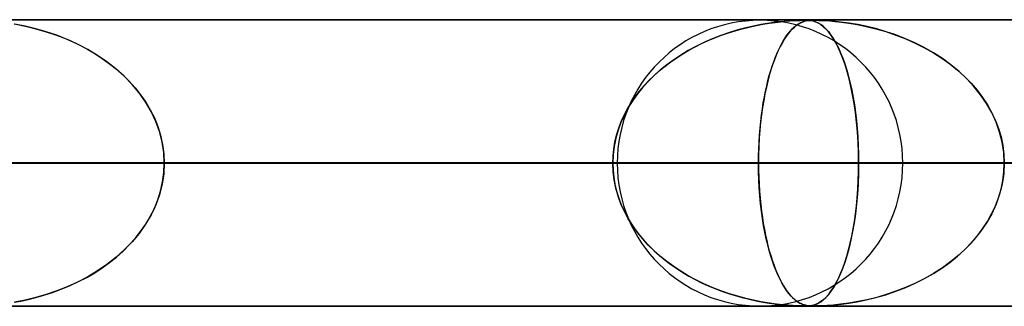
# Model space of a CAD drawing. Header units: millimetres. Extents: x -790 to 790, y -924 to 924.
# Tile 31 of 36: x 383 to 418, y 914 to 924. Entities that reach past the tile are written whole.
import ezdxf

# ---------------------------------------------------------------- set-up
doc = ezdxf.new("R2010")
doc.units = ezdxf.units.MM
doc.layers.add('HIDDEN', color=7, linetype='Continuous')
doc.layers.add('THICK', color=7, linetype='Continuous')

msp = doc.modelspace()

# ---------------------------------------------------------------- linework, layer by layer
at = {"layer": 'HIDDEN'}
for p, q in [((582.722, 923.99), (0, 923.99)), ((0, 923.99), (582.722, 923.99)), ((557.514, 923.98), (0.316, 923.98)), ((383.131, 923.851), (383.366, 923.807)), ((383.525, 923.774), (383.163, 923.845)), ((409.23, 923.83), (408.977, 923.779)), ((409.064, 923.797), (409.299, 923.842)), ((409.466, 923.87), (409.23, 923.83)), ((409.299, 923.842), (409.52, 923.878)), ((409.682, 923.902), (409.466, 923.87)), ((409.52, 923.878), (409.725, 923.907)), ((409.876, 923.925), (409.682, 923.902)), ((409.725, 923.907), (409.914, 923.93)), ((410.046, 923.943), (409.876, 923.925)), ((409.914, 923.93), (410.084, 923.946)), ((410.197, 923.956), (410.046, 923.943)), ((410.084, 923.946), (410.233, 923.958)), ((410.342, 923.966), (410.197, 923.956)), ((410.233, 923.958), (410.364, 923.967)), ((410.475, 923.973), (410.342, 923.966)), ((410.364, 923.967), (410.485, 923.973)), ((410.509, 923.83), (410.44, 923.779)), ((410.465, 923.797), (410.528, 923.842)), ((410.589, 923.977), (410.475, 923.973)), ((410.485, 923.973), (410.594, 923.977)), ((410.574, 923.87), (410.509, 923.83)), ((410.528, 923.842), (410.589, 923.878)), ((410.635, 923.902), (410.574, 923.87)), ((410.68, 923.979), (410.589, 923.977)), ((410.589, 923.878), (410.648, 923.907)), ((410.594, 923.977), (410.683, 923.979)), ((410.692, 923.925), (410.635, 923.902)), ((410.648, 923.907), (410.703, 923.93)), ((410.757, 923.98), (410.68, 923.979)), ((410.683, 923.979), (410.758, 923.98)), ((410.744, 923.943), (410.692, 923.925)), ((410.703, 923.93), (410.755, 923.946)), ((410.792, 923.956), (410.744, 923.943)), ((410.755, 923.946), (410.804, 923.958)), ((410.826, 923.979), (410.757, 923.98)), ((410.758, 923.98), (410.821, 923.979)), ((410.844, 923.966), (410.792, 923.956)), ((410.804, 923.958), (410.852, 923.967)), ((410.821, 923.979), (410.877, 923.977)), ((410.889, 923.977), (410.826, 923.979)), ((410.898, 923.973), (410.844, 923.966)), ((410.852, 923.967), (410.902, 923.973)), ((410.877, 923.977), (410.932, 923.973)), ((410.95, 923.972), (410.889, 923.977)), ((410.954, 923.977), (410.898, 923.973)), ((410.902, 923.973), (410.957, 923.977)), ((410.932, 923.973), (410.986, 923.967)), ((411.013, 923.962), (410.95, 923.972)), ((411.013, 923.979), (410.954, 923.977)), ((410.957, 923.977), (411.015, 923.979)), ((410.986, 923.967), (411.042, 923.956)), ((411.079, 923.98), (411.013, 923.979)), ((411.083, 923.945), (411.013, 923.962)), ((411.015, 923.979), (411.079, 923.98)), ((411.042, 923.956), (411.102, 923.94)), ((411.079, 923.98), (411.153, 923.979)), ((411.16, 923.979), (411.079, 923.98)), ((411.159, 923.919), (411.083, 923.945)), ((411.102, 923.94), (411.169, 923.915)), ((411.153, 923.979), (411.239, 923.977)), ((411.24, 923.881), (411.159, 923.919)), ((411.26, 923.977), (411.16, 923.979)), ((411.169, 923.915), (411.242, 923.88)), ((411.239, 923.977), (411.347, 923.973)), ((411.327, 923.827), (411.24, 923.881)), ((411.242, 923.88), (411.321, 923.832)), ((411.387, 923.972), (411.26, 923.977)), ((411.321, 923.832), (411.405, 923.768)), ((411.416, 923.759), (411.327, 923.827)), ((411.347, 923.973), (411.477, 923.967)), ((411.551, 923.962), (411.387, 923.972)), ((411.477, 923.967), (411.634, 923.956)), ((411.761, 923.945), (411.551, 923.962)), ((411.634, 923.956), (411.822, 923.94)), ((412.012, 923.919), (411.761, 923.945)), ((411.822, 923.94), (412.046, 923.915)), ((412.298, 923.881), (412.012, 923.919)), ((412.046, 923.915), (412.304, 923.88)), ((412.615, 923.827), (412.298, 923.881)), ((412.304, 923.88), (412.591, 923.832)), ((412.591, 923.832), (412.905, 923.768)), ((412.944, 923.759), (412.615, 923.827)), ((383.366, 923.807), (383.62, 923.753)), ((383.89, 923.686), (383.525, 923.774)), ((383.62, 923.753), (383.891, 923.686)), ((384.258, 923.58), (383.89, 923.686)), ((383.891, 923.686), (384.176, 923.605)), ((384.176, 923.605), (384.474, 923.509)), ((384.626, 923.455), (384.258, 923.58)), ((384.474, 923.509), (384.782, 923.396)), ((408.129, 923.551), (407.826, 923.446)), ((407.856, 923.457), (408.094, 923.539)), ((408.094, 923.539), (408.334, 923.615)), ((408.424, 923.641), (408.129, 923.551)), ((408.334, 923.615), (408.577, 923.683)), ((408.707, 923.716), (408.424, 923.641)), ((408.577, 923.683), (408.82, 923.744)), ((408.977, 923.779), (408.707, 923.716)), ((408.82, 923.744), (409.064, 923.797)), ((410.215, 923.551), (410.135, 923.446)), ((410.142, 923.457), (410.205, 923.539)), ((410.205, 923.539), (410.269, 923.615)), ((410.293, 923.641), (410.215, 923.551)), ((410.269, 923.615), (410.333, 923.683)), ((410.368, 923.716), (410.293, 923.641)), ((410.333, 923.683), (410.399, 923.744)), ((410.44, 923.779), (410.368, 923.716)), ((410.399, 923.744), (410.465, 923.797)), ((411.405, 923.768), (411.494, 923.686)), ((411.504, 923.677), (411.416, 923.759)), ((411.494, 923.686), (411.587, 923.584)), ((411.591, 923.579), (411.504, 923.677)), ((411.587, 923.584), (411.679, 923.465)), ((411.678, 923.466), (411.591, 923.579)), ((412.905, 923.768), (413.241, 923.686)), ((413.276, 923.677), (412.944, 923.759)), ((413.241, 923.686), (413.595, 923.584)), ((413.61, 923.579), (413.276, 923.677)), ((413.595, 923.584), (413.95, 923.465)), ((413.946, 923.466), (413.61, 923.579)), ((384.991, 923.31), (384.626, 923.455)), ((384.782, 923.396), (385.088, 923.268)), ((385.353, 923.145), (384.991, 923.31)), ((385.088, 923.268), (385.386, 923.129)), ((385.707, 922.96), (385.353, 923.145)), ((385.386, 923.129), (385.673, 922.979)), ((406.935, 923.054), (407.16, 923.166)), ((407.241, 923.204), (406.962, 923.068)), ((407.16, 923.166), (407.389, 923.27)), ((407.53, 923.33), (407.241, 923.204)), ((407.389, 923.27), (407.621, 923.367)), ((407.826, 923.446), (407.53, 923.33)), ((407.621, 923.367), (407.856, 923.457)), ((409.901, 923.054), (409.96, 923.166)), ((409.981, 923.204), (409.908, 923.068)), ((409.96, 923.166), (410.019, 923.27)), ((410.057, 923.33), (409.981, 923.204)), ((410.019, 923.27), (410.08, 923.367)), ((410.135, 923.446), (410.057, 923.33)), ((410.08, 923.367), (410.142, 923.457)), ((411.765, 923.337), (411.678, 923.466)), ((411.679, 923.465), (411.768, 923.331)), ((411.85, 923.19), (411.765, 923.337)), ((411.768, 923.331), (411.854, 923.183)), ((411.934, 923.026), (411.85, 923.19)), ((411.854, 923.183), (411.937, 923.021)), ((414.28, 923.337), (413.946, 923.466)), ((413.95, 923.465), (414.294, 923.331)), ((414.611, 923.19), (414.28, 923.337)), ((414.294, 923.331), (414.627, 923.183)), ((414.939, 923.026), (414.611, 923.19)), ((414.627, 923.183), (414.948, 923.021)), ((385.673, 922.979), (385.95, 922.818)), ((386.05, 922.755), (385.707, 922.96)), ((385.95, 922.818), (386.216, 922.646)), ((406.288, 922.673), (406.499, 922.808)), ((406.693, 922.922), (406.433, 922.767)), ((406.499, 922.808), (406.715, 922.935)), ((406.962, 923.068), (406.693, 922.922)), ((406.715, 922.935), (406.935, 923.054)), ((409.731, 922.673), (409.786, 922.808)), ((409.837, 922.922), (409.769, 922.767)), ((409.786, 922.808), (409.843, 922.935)), ((409.908, 923.068), (409.837, 922.922)), ((409.843, 922.935), (409.901, 923.054)), ((412.016, 922.843), (411.934, 923.026)), ((411.937, 923.021), (412.016, 922.846)), ((412.016, 922.846), (412.091, 922.657)), ((412.096, 922.643), (412.016, 922.843)), ((415.26, 922.843), (414.939, 923.026)), ((414.948, 923.021), (415.257, 922.846)), ((415.257, 922.846), (415.551, 922.657)), ((415.571, 922.643), (415.26, 922.843)), ((386.379, 922.53), (386.05, 922.755)), ((386.216, 922.646), (386.47, 922.463)), ((386.692, 922.286), (386.379, 922.53)), ((386.47, 922.463), (386.712, 922.269)), ((405.883, 922.38), (406.083, 922.53)), ((406.184, 922.602), (405.945, 922.428)), ((406.083, 922.53), (406.288, 922.673)), ((406.433, 922.767), (406.184, 922.602)), ((409.625, 922.38), (409.677, 922.53)), ((409.704, 922.602), (409.641, 922.428)), ((409.677, 922.53), (409.731, 922.673)), ((409.769, 922.767), (409.704, 922.602)), ((412.091, 922.657), (412.162, 922.456)), ((412.172, 922.426), (412.096, 922.643)), ((412.162, 922.456), (412.23, 922.242)), ((415.551, 922.657), (415.832, 922.456)), ((415.87, 922.426), (415.571, 922.643)), ((415.832, 922.456), (416.097, 922.242)), ((386.986, 922.023), (386.692, 922.286)), ((386.712, 922.269), (386.941, 922.065)), ((405.718, 922.246), (405.503, 922.054)), ((405.503, 922.054), (405.689, 922.221)), ((405.689, 922.221), (405.883, 922.38)), ((405.945, 922.428), (405.718, 922.246)), ((409.582, 922.246), (409.525, 922.054)), ((409.525, 922.054), (409.574, 922.221)), ((409.574, 922.221), (409.625, 922.38)), ((409.641, 922.428), (409.582, 922.246)), ((412.245, 922.191), (412.172, 922.426)), ((412.23, 922.242), (412.293, 922.017)), ((412.313, 921.938), (412.245, 922.191)), ((416.155, 922.191), (415.87, 922.426)), ((416.097, 922.242), (416.344, 922.017)), ((416.425, 921.938), (416.155, 922.191)), ((386.941, 922.065), (387.159, 921.849)), ((387.259, 921.741), (386.986, 922.023)), ((387.159, 921.849), (387.364, 921.62)), ((405.297, 921.852), (405.103, 921.639)), ((405.154, 921.696), (405.324, 921.879)), ((405.503, 922.054), (405.297, 921.852)), ((405.324, 921.879), (405.503, 922.054)), ((409.471, 921.852), (409.421, 921.639)), ((409.434, 921.696), (409.478, 921.879)), ((409.525, 922.054), (409.471, 921.852)), ((409.478, 921.879), (409.525, 922.054)), ((412.293, 922.017), (412.351, 921.783)), ((412.377, 921.668), (412.313, 921.938)), ((412.351, 921.783), (412.404, 921.54)), ((416.344, 922.017), (416.573, 921.783)), ((416.676, 921.668), (416.425, 921.938)), ((416.573, 921.783), (416.783, 921.54)), ((387.508, 921.442), (387.259, 921.741)), ((387.364, 921.62), (387.556, 921.378)), ((387.73, 921.126), (387.508, 921.442)), ((404.921, 921.415), (404.752, 921.18)), ((404.841, 921.307), (404.992, 921.505)), ((405.103, 921.639), (404.921, 921.415)), ((404.992, 921.505), (405.154, 921.696)), ((409.373, 921.415), (409.328, 921.18)), ((409.352, 921.307), (409.391, 921.505)), ((409.421, 921.639), (409.373, 921.415)), ((409.391, 921.505), (409.434, 921.696)), ((412.436, 921.38), (412.377, 921.668)), ((412.404, 921.54), (412.453, 921.288)), ((416.907, 921.38), (416.676, 921.668)), ((416.783, 921.54), (416.974, 921.288)), ((387.556, 921.378), (387.733, 921.122)), ((387.924, 920.794), (387.73, 921.126)), ((387.733, 921.122), (387.893, 920.852)), ((404.571, 920.887), (404.7, 921.101)), ((404.752, 921.18), (404.598, 920.934)), ((404.7, 921.101), (404.841, 921.307)), ((409.281, 920.887), (409.315, 921.101)), ((409.328, 921.18), (409.288, 920.934)), ((409.315, 921.101), (409.352, 921.307)), ((412.488, 921.077), (412.436, 921.38)), ((412.453, 921.288), (412.496, 921.028)), ((412.535, 920.757), (412.488, 921.077)), ((417.114, 921.077), (416.907, 921.38)), ((416.974, 921.288), (417.144, 921.028)), ((417.297, 920.757), (417.114, 921.077)), ((387.893, 920.852), (388.035, 920.569)), ((388.087, 920.448), (387.924, 920.794)), ((404.455, 920.667), (404.571, 920.887)), ((404.598, 920.934), (404.46, 920.678)), ((409.251, 920.667), (409.281, 920.887)), ((409.288, 920.934), (409.252, 920.678)), ((412.496, 921.028), (412.534, 920.761)), ((412.534, 920.761), (412.567, 920.485)), ((412.574, 920.422), (412.535, 920.757)), ((417.144, 921.028), (417.294, 920.761)), ((417.294, 920.761), (417.425, 920.485)), ((417.451, 920.422), (417.297, 920.757)), ((388.035, 920.569), (388.155, 920.273)), ((388.216, 920.092), (388.087, 920.448)), ((404.34, 920.412), (404.24, 920.14)), ((404.263, 920.208), (404.352, 920.441)), ((404.46, 920.678), (404.34, 920.412)), ((404.352, 920.441), (404.455, 920.667)), ((409.22, 920.412), (409.194, 920.14)), ((409.2, 920.208), (409.224, 920.441)), ((409.252, 920.678), (409.22, 920.412)), ((409.224, 920.441), (409.251, 920.667)), ((412.567, 920.485), (412.595, 920.199)), ((412.605, 920.074), (412.574, 920.422)), ((417.425, 920.485), (417.534, 920.199)), ((417.574, 920.074), (417.451, 920.422)), ((388.155, 920.273), (388.252, 919.964)), ((388.309, 919.728), (388.216, 920.092)), ((404.24, 920.14), (404.161, 919.86)), ((404.189, 919.969), (404.263, 920.208)), ((409.194, 920.14), (409.173, 919.86)), ((409.181, 919.969), (409.2, 920.208)), ((412.595, 920.199), (412.617, 919.904)), ((412.627, 919.719), (412.605, 920.074)), ((417.534, 920.199), (417.621, 919.904)), ((417.663, 919.719), (417.574, 920.074)), ((388.252, 919.964), (388.324, 919.645)), ((388.365, 919.36), (388.309, 919.728)), ((404.089, 919.483), (404.131, 919.727)), ((404.161, 919.86), (404.103, 919.575)), ((404.131, 919.727), (404.189, 919.969)), ((409.154, 919.483), (409.165, 919.727)), ((409.173, 919.86), (409.158, 919.575)), ((409.165, 919.727), (409.181, 919.969)), ((412.617, 919.904), (412.633, 919.603)), ((412.641, 919.357), (412.627, 919.719)), ((417.621, 919.904), (417.685, 919.603)), ((417.718, 919.357), (417.663, 919.719)), ((388.324, 919.645), (388.368, 919.319)), ((388.383, 918.99), (388.365, 919.36)), ((404.064, 919.237), (404.089, 919.483)), ((404.103, 919.575), (404.067, 919.284)), ((409.148, 919.237), (409.154, 919.483)), ((409.158, 919.575), (409.149, 919.284)), ((412.633, 919.603), (412.643, 919.298)), ((412.646, 918.99), (412.641, 919.357)), ((417.685, 919.603), (417.723, 919.298)), ((417.736, 918.99), (417.718, 919.357)), ((388.368, 919.319), (388.383, 918.99)), ((404.067, 919.284), (404.055, 918.99)), ((404.055, 918.99), (404.064, 919.237)), ((409.149, 919.284), (409.146, 918.99)), ((409.146, 918.99), (409.148, 919.237)), ((412.643, 919.298), (412.646, 918.99)), ((417.723, 919.298), (417.736, 918.99)), ((5, 918.99), (412.646, 918.99)), ((404.055, 918.99), (5, 918.99)), ((412.646, 918.99), (5, 918.99)), ((5, 918.99), (404.055, 918.99)), ((5, 918.99), (441.999, 918.99)), ((433.408, 918.99), (5, 918.99)), ((441.999, 918.99), (5, 918.99)), ((5, 918.99), (433.408, 918.99)), ((5, 918.99), (471.351, 918.99)), ((462.761, 918.99), (5, 918.99)), ((471.351, 918.99), (5, 918.99)), ((5, 918.99), (462.761, 918.99)), ((5, 918.99), (500.704, 918.99)), ((492.113, 918.99), (5, 918.99)), ((500.704, 918.99), (5, 918.99)), ((5, 918.99), (492.113, 918.99)), ((5, 918.99), (530.056, 918.99)), ((521.465, 918.99), (5, 918.99)), ((530.056, 918.99), (5, 918.99)), ((5, 918.99), (521.465, 918.99)), ((5, 918.99), (559.408, 918.99)), ((550.818, 918.99), (5, 918.99)), ((559.408, 918.99), (5, 918.99)), ((5, 918.99), (550.818, 918.99)), ((404.21, 918.99), (350.439, 918.99)), ((350.439, 918.99), (404.21, 918.99)), ((414.19, 918.99), (359.03, 918.99)), ((414.19, 918.99), (359.03, 918.99)), ((438.31, 918.99), (379.792, 918.99)), ((379.792, 918.99), (438.31, 918.99)), ((383.293, 918.99), (404.055, 918.99)), ((404.055, 918.99), (383.293, 918.99)), ((388.324, 918.335), (388.368, 918.661)), ((388.383, 918.99), (388.365, 918.619)), ((388.368, 918.661), (388.383, 918.99)), ((448.29, 918.99), (388.383, 918.99)), ((448.29, 918.99), (388.383, 918.99)), ((409.146, 918.99), (388.383, 918.99)), ((388.383, 918.99), (409.146, 918.99)), ((404.067, 918.696), (404.055, 918.99)), ((404.055, 918.99), (404.064, 918.743)), ((404.064, 918.743), (404.089, 918.497)), ((404.103, 918.405), (404.067, 918.696)), ((409.146, 918.99), (409.148, 918.743)), ((472.41, 918.99), (409.146, 918.99)), ((409.149, 918.698), (409.146, 918.99)), ((409.146, 918.99), (472.41, 918.99)), ((409.148, 918.743), (409.154, 918.497)), ((409.158, 918.408), (409.149, 918.698)), ((412.633, 918.377), (412.643, 918.682)), ((412.646, 918.99), (412.641, 918.623)), ((412.643, 918.682), (412.646, 918.99)), ((412.646, 918.99), (433.408, 918.99)), ((433.408, 918.99), (412.646, 918.99)), ((417.685, 918.377), (417.723, 918.682)), ((417.736, 918.99), (417.718, 918.623)), ((417.723, 918.682), (417.736, 918.99)), ((388.252, 918.016), (388.324, 918.335)), ((388.365, 918.619), (388.309, 918.252)), ((404.089, 918.497), (404.131, 918.253)), ((404.161, 918.12), (404.103, 918.405)), ((409.154, 918.497), (409.165, 918.253)), ((409.173, 918.124), (409.158, 918.408)), ((412.617, 918.076), (412.633, 918.377)), ((412.641, 918.623), (412.627, 918.261)), ((417.621, 918.076), (417.685, 918.377)), ((417.718, 918.623), (417.663, 918.261)), ((388.155, 917.707), (388.252, 918.016)), ((388.309, 918.252), (388.216, 917.888)), ((404.131, 918.253), (404.189, 918.011)), ((404.24, 917.84), (404.161, 918.12)), ((404.189, 918.011), (404.263, 917.772)), ((409.165, 918.253), (409.181, 918.011)), ((409.194, 917.845), (409.173, 918.124)), ((409.181, 918.011), (409.2, 917.772)), ((412.595, 917.781), (412.617, 918.076)), ((412.627, 918.261), (412.605, 917.906)), ((417.534, 917.781), (417.621, 918.076)), ((417.663, 918.261), (417.574, 917.906)), ((388.035, 917.411), (388.155, 917.707)), ((388.216, 917.888), (388.087, 917.531)), ((404.34, 917.568), (404.24, 917.84)), ((404.263, 917.772), (404.352, 917.539)), ((409.22, 917.574), (409.194, 917.845)), ((409.2, 917.772), (409.224, 917.539)), ((412.567, 917.495), (412.595, 917.781)), ((412.605, 917.906), (412.574, 917.558)), ((417.425, 917.495), (417.534, 917.781)), ((417.574, 917.906), (417.451, 917.558)), ((387.893, 917.128), (388.035, 917.411)), ((388.087, 917.531), (387.924, 917.185)), ((404.46, 917.302), (404.34, 917.568)), ((404.352, 917.539), (404.455, 917.313)), ((404.455, 917.313), (404.571, 917.093)), ((404.598, 917.046), (404.46, 917.302)), ((409.251, 917.31), (409.22, 917.574)), ((409.224, 917.539), (409.251, 917.313)), ((409.251, 917.313), (409.281, 917.093)), ((409.287, 917.054), (409.251, 917.31)), ((412.534, 917.219), (412.567, 917.495)), ((412.574, 917.558), (412.535, 917.223)), ((417.294, 917.219), (417.425, 917.495)), ((417.451, 917.558), (417.297, 917.223)), ((387.924, 917.185), (387.73, 916.853)), ((387.733, 916.858), (387.893, 917.128)), ((404.571, 917.093), (404.7, 916.88)), ((404.752, 916.8), (404.598, 917.046)), ((409.281, 917.093), (409.315, 916.88)), ((409.327, 916.809), (409.287, 917.054)), ((412.453, 916.692), (412.496, 916.952)), ((412.535, 917.223), (412.488, 916.903)), ((412.496, 916.952), (412.534, 917.219)), ((416.974, 916.692), (417.144, 916.952)), ((417.297, 917.223), (417.114, 916.903)), ((417.144, 916.952), (417.294, 917.219)), ((387.364, 916.36), (387.556, 916.602)), ((387.73, 916.853), (387.507, 916.537)), ((387.556, 916.602), (387.733, 916.858)), ((404.7, 916.88), (404.841, 916.673)), ((404.921, 916.565), (404.752, 916.8)), ((404.841, 916.673), (404.992, 916.474)), ((409.315, 916.88), (409.352, 916.673)), ((409.371, 916.575), (409.327, 916.809)), ((409.352, 916.673), (409.391, 916.474)), ((412.436, 916.6), (412.377, 916.312)), ((412.404, 916.44), (412.453, 916.692)), ((412.488, 916.903), (412.436, 916.6)), ((416.907, 916.6), (416.676, 916.312)), ((416.783, 916.44), (416.974, 916.692)), ((417.114, 916.903), (416.907, 916.6)), ((387.159, 916.131), (387.364, 916.36)), ((387.507, 916.537), (387.258, 916.238)), ((405.103, 916.341), (404.921, 916.565)), ((404.992, 916.474), (405.154, 916.284)), ((405.297, 916.128), (405.103, 916.341)), ((405.154, 916.284), (405.324, 916.101)), ((409.418, 916.352), (409.371, 916.575)), ((409.391, 916.474), (409.434, 916.284)), ((409.469, 916.139), (409.418, 916.352)), ((409.434, 916.284), (409.478, 916.101)), ((412.377, 916.312), (412.313, 916.042)), ((412.351, 916.197), (412.404, 916.44)), ((416.676, 916.312), (416.425, 916.042)), ((416.573, 916.197), (416.783, 916.44)), ((386.985, 915.957), (386.691, 915.693)), ((386.712, 915.711), (386.941, 915.915)), ((386.941, 915.915), (387.159, 916.131)), ((387.258, 916.238), (386.985, 915.957)), ((405.503, 915.926), (405.297, 916.128)), ((405.324, 916.101), (405.503, 915.926)), ((405.718, 915.734), (405.503, 915.926)), ((405.503, 915.926), (405.689, 915.759)), ((409.522, 915.937), (409.469, 916.139)), ((409.478, 916.101), (409.525, 915.926)), ((409.578, 915.746), (409.522, 915.937)), ((409.525, 915.926), (409.574, 915.759)), ((412.23, 915.738), (412.293, 915.963)), ((412.313, 916.042), (412.245, 915.789)), ((412.293, 915.963), (412.351, 916.197)), ((416.097, 915.738), (416.344, 915.963)), ((416.425, 916.042), (416.155, 915.789)), ((416.344, 915.963), (416.573, 916.197)), ((386.691, 915.693), (386.378, 915.449)), ((386.47, 915.517), (386.712, 915.711)), ((405.689, 915.759), (405.883, 915.6)), ((405.945, 915.552), (405.718, 915.734)), ((405.883, 915.6), (406.083, 915.45)), ((409.574, 915.759), (409.625, 915.6)), ((409.637, 915.563), (409.578, 915.746)), ((409.625, 915.6), (409.677, 915.45)), ((409.699, 915.39), (409.637, 915.563)), ((412.162, 915.524), (412.23, 915.738)), ((412.245, 915.789), (412.172, 915.554)), ((415.832, 915.524), (416.097, 915.738)), ((416.155, 915.789), (415.87, 915.554)), ((386.049, 915.224), (385.705, 915.019)), ((385.95, 915.162), (386.216, 915.334)), ((386.378, 915.449), (386.049, 915.224)), ((386.216, 915.334), (386.47, 915.517)), ((406.184, 915.378), (405.945, 915.552)), ((406.083, 915.45), (406.288, 915.307)), ((406.433, 915.213), (406.184, 915.378)), ((406.288, 915.307), (406.499, 915.172)), ((409.677, 915.45), (409.731, 915.307)), ((409.764, 915.225), (409.699, 915.39)), ((409.731, 915.307), (409.786, 915.172)), ((409.832, 915.07), (409.764, 915.225)), ((412.096, 915.337), (412.016, 915.137)), ((412.016, 915.135), (412.091, 915.323)), ((412.091, 915.323), (412.162, 915.524)), ((412.172, 915.554), (412.096, 915.337)), ((415.257, 915.135), (415.551, 915.323)), ((415.571, 915.337), (415.26, 915.137)), ((415.551, 915.323), (415.832, 915.524)), ((415.87, 915.554), (415.571, 915.337)), ((385.705, 915.019), (385.351, 914.834)), ((385.386, 914.851), (385.673, 915.001)), ((385.673, 915.001), (385.95, 915.162)), ((406.693, 915.058), (406.433, 915.213)), ((406.499, 915.172), (406.715, 915.046)), ((406.962, 914.912), (406.693, 915.058)), ((406.715, 915.046), (406.935, 914.926)), ((406.935, 914.926), (407.16, 914.814)), ((407.241, 914.776), (406.962, 914.912)), ((409.786, 915.172), (409.843, 915.046)), ((409.902, 914.924), (409.832, 915.07)), ((409.843, 915.046), (409.901, 914.926)), ((409.901, 914.926), (409.96, 914.814)), ((409.975, 914.788), (409.902, 914.924)), ((411.934, 914.954), (411.85, 914.79)), ((411.854, 914.797), (411.937, 914.959)), ((412.016, 915.137), (411.934, 914.954)), ((411.937, 914.959), (412.016, 915.135)), ((414.939, 914.954), (414.611, 914.79)), ((414.627, 914.797), (414.948, 914.959)), ((415.26, 915.137), (414.939, 914.954)), ((414.948, 914.959), (415.257, 915.135)), ((384.474, 914.471), (384.782, 914.584)), ((384.99, 914.669), (384.624, 914.525)), ((384.782, 914.584), (385.088, 914.712)), ((385.351, 914.834), (384.99, 914.669)), ((385.088, 914.712), (385.386, 914.851)), ((407.16, 914.814), (407.389, 914.71)), ((407.53, 914.65), (407.241, 914.776)), ((407.389, 914.71), (407.621, 914.613)), ((407.826, 914.534), (407.53, 914.65)), ((407.621, 914.613), (407.856, 914.523)), ((408.129, 914.429), (407.826, 914.534)), ((409.96, 914.814), (410.019, 914.71)), ((410.05, 914.661), (409.975, 914.788)), ((410.019, 914.71), (410.08, 914.613)), ((410.127, 914.545), (410.05, 914.661)), ((410.08, 914.613), (410.142, 914.523)), ((410.207, 914.439), (410.127, 914.545)), ((411.765, 914.643), (411.678, 914.514)), ((411.679, 914.515), (411.768, 914.649)), ((411.85, 914.79), (411.765, 914.643)), ((411.768, 914.649), (411.854, 914.797)), ((414.28, 914.643), (413.946, 914.514)), ((413.95, 914.515), (414.294, 914.649)), ((414.611, 914.79), (414.28, 914.643)), ((414.294, 914.649), (414.627, 914.797)), ((383.522, 914.205), (383.161, 914.134)), ((383.366, 914.173), (383.62, 914.227)), ((383.888, 914.293), (383.522, 914.205)), ((383.62, 914.227), (383.891, 914.294)), ((384.256, 914.4), (383.888, 914.293)), ((383.891, 914.294), (384.176, 914.375)), ((384.176, 914.375), (384.474, 914.471)), ((384.624, 914.525), (384.256, 914.4)), ((407.856, 914.523), (408.094, 914.44)), ((408.094, 914.44), (408.334, 914.365)), ((408.424, 914.339), (408.129, 914.429)), ((408.334, 914.365), (408.577, 914.297)), ((408.707, 914.264), (408.424, 914.339)), ((408.577, 914.297), (408.82, 914.236)), ((408.977, 914.201), (408.707, 914.264)), ((408.82, 914.236), (409.064, 914.183)), ((409.23, 914.15), (408.977, 914.201)), ((410.142, 914.523), (410.205, 914.44)), ((410.205, 914.44), (410.269, 914.365)), ((410.285, 914.348), (410.207, 914.439)), ((410.269, 914.365), (410.333, 914.297)), ((410.36, 914.271), (410.285, 914.348)), ((410.333, 914.297), (410.399, 914.236)), ((410.432, 914.208), (410.36, 914.271)), ((410.399, 914.236), (410.465, 914.183)), ((410.501, 914.156), (410.432, 914.208)), ((411.321, 914.148), (411.405, 914.212)), ((411.416, 914.221), (411.327, 914.153)), ((411.405, 914.212), (411.494, 914.294)), ((411.504, 914.303), (411.416, 914.221)), ((411.494, 914.294), (411.587, 914.396)), ((411.591, 914.401), (411.504, 914.303)), ((411.587, 914.396), (411.679, 914.515)), ((411.678, 914.514), (411.591, 914.401)), ((412.591, 914.148), (412.905, 914.212)), ((412.944, 914.221), (412.615, 914.153)), ((412.905, 914.212), (413.241, 914.294)), ((413.276, 914.303), (412.944, 914.221)), ((413.241, 914.294), (413.595, 914.396)), ((413.61, 914.401), (413.276, 914.303)), ((413.595, 914.396), (413.95, 914.515)), ((413.946, 914.514), (413.61, 914.401)), ((0, 913.99), (582.722, 913.99)), ((582.722, 913.99), (0, 913.99)), ((0.316, 914), (410.757, 914)), ((0.316, 914), (440.109, 914)), ((0.316, 914), (469.46, 914)), ((0.316, 914), (498.811, 914)), ((0.316, 914), (528.162, 914)), ((0.316, 914), (557.514, 914)), ((0.316, 914), (557.514, 914)), ((383.131, 914.129), (383.366, 914.173)), ((409.064, 914.183), (409.299, 914.138)), ((409.466, 914.11), (409.23, 914.15)), ((409.299, 914.138), (409.52, 914.102)), ((409.682, 914.078), (409.466, 914.11)), ((409.52, 914.102), (409.725, 914.073)), ((409.876, 914.055), (409.682, 914.078)), ((409.725, 914.073), (409.914, 914.05)), ((410.046, 914.037), (409.876, 914.055)), ((409.914, 914.05), (410.084, 914.034)), ((410.197, 914.024), (410.046, 914.037)), ((410.084, 914.034), (410.233, 914.022)), ((410.342, 914.014), (410.197, 914.024)), ((410.233, 914.022), (410.364, 914.013)), ((410.475, 914.007), (410.342, 914.014)), ((410.364, 914.013), (410.485, 914.007)), ((410.465, 914.183), (410.528, 914.138)), ((410.589, 914.003), (410.475, 914.007)), ((410.485, 914.007), (410.594, 914.003)), ((410.566, 914.114), (410.501, 914.156)), ((410.528, 914.138), (410.589, 914.102)), ((410.628, 914.082), (410.566, 914.114)), ((410.589, 914.102), (410.648, 914.073)), ((410.68, 914.001), (410.589, 914.003)), ((410.594, 914.003), (410.683, 914.001)), ((410.684, 914.057), (410.628, 914.082)), ((410.648, 914.073), (410.703, 914.05)), ((410.757, 914), (410.68, 914.001)), ((410.683, 914.001), (410.758, 914)), ((410.737, 914.039), (410.684, 914.057)), ((410.703, 914.05), (410.755, 914.034)), ((410.785, 914.026), (410.737, 914.039)), ((410.755, 914.034), (410.804, 914.022)), ((410.826, 914.001), (410.757, 914)), ((410.758, 914), (410.821, 914.001)), ((410.836, 914.016), (410.785, 914.026)), ((410.804, 914.022), (410.852, 914.013)), ((410.821, 914.001), (410.877, 914.003)), ((410.889, 914.003), (410.826, 914.001)), ((410.889, 914.008), (410.836, 914.016)), ((410.852, 914.013), (410.902, 914.007)), ((410.877, 914.003), (410.932, 914.007)), ((410.95, 914.008), (410.889, 914.003)), ((410.945, 914.003), (410.889, 914.008)), ((410.902, 914.007), (410.957, 914.003)), ((410.932, 914.007), (410.986, 914.013)), ((411.003, 914.001), (410.945, 914.003)), ((411.013, 914.018), (410.95, 914.008)), ((410.957, 914.003), (411.015, 914.001)), ((410.986, 914.013), (411.042, 914.024)), ((411.067, 914), (411.003, 914.001)), ((411.083, 914.034), (411.013, 914.018)), ((411.015, 914.001), (411.079, 914)), ((411.042, 914.024), (411.102, 914.04)), ((411.079, 914), (411.153, 914.001)), ((411.16, 914.001), (411.079, 914)), ((411.159, 914.061), (411.083, 914.034)), ((411.102, 914.04), (411.169, 914.065)), ((411.153, 914.001), (411.239, 914.003)), ((411.24, 914.099), (411.159, 914.061)), ((411.26, 914.003), (411.16, 914.001)), ((411.169, 914.065), (411.242, 914.1)), ((411.239, 914.003), (411.347, 914.007)), ((411.327, 914.153), (411.24, 914.099)), ((411.242, 914.1), (411.321, 914.148)), ((411.387, 914.008), (411.26, 914.003)), ((411.347, 914.007), (411.477, 914.013)), ((411.551, 914.018), (411.387, 914.008)), ((411.477, 914.013), (411.634, 914.024)), ((411.761, 914.034), (411.551, 914.018)), ((411.634, 914.024), (411.822, 914.04)), ((412.012, 914.061), (411.761, 914.034)), ((411.822, 914.04), (412.046, 914.065)), ((412.298, 914.099), (412.012, 914.061)), ((412.046, 914.065), (412.304, 914.1)), ((412.615, 914.153), (412.298, 914.099)), ((412.304, 914.1), (412.591, 914.148))]:
    msp.add_line(p, q, dxfattribs=at)
for start, end in [(0, 180), (180, 0)]:
    msp.add_arc((409.2, 918.99), 4.99, start, end, dxfattribs=at)
at = {"layer": 'THICK'}
for p, q in [((-732, 924), (732, 924)), ((732, 919), (-732, 919))]:
    msp.add_line(p, q, dxfattribs=at)

doc.saveas('drawing.dxf')
